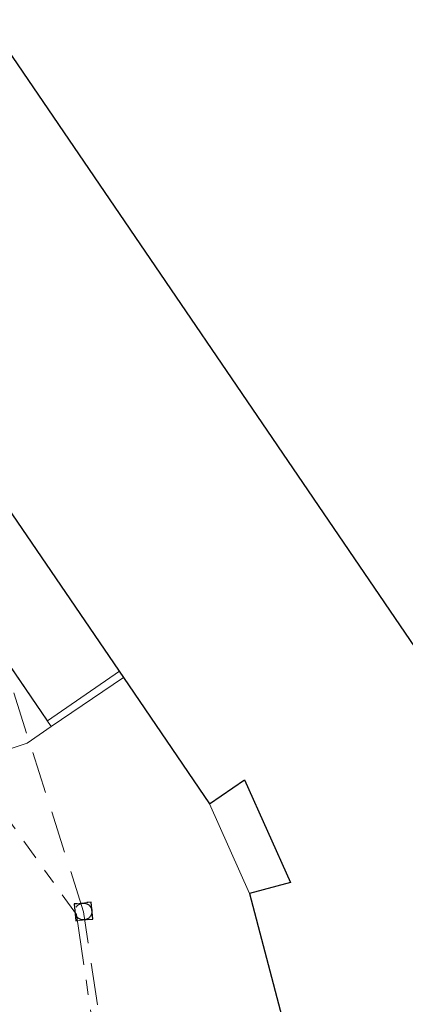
# Model space of a CAD drawing. Header units: metres. Extents: x 174255 to 175175, y 462028 to 462911.
# Tile 17 of 256: x 174355 to 174373, y 462344 to 462390. Entities that reach past the tile are written whole.
import ezdxf

# ---------------------------------------------------------------- set-up
doc = ezdxf.new("R2010")
doc.units = ezdxf.units.M
doc.linetypes.add('RI-DRAINAGE', pattern=[19.2, 6, -1.8, 1.8, -1.8, 2.4, -1.8, 1.8, -1.8])
doc.linetypes.add('RI-HWA', pattern=[7.4, 5, -2.4])
for name, color, linetype, lineweight in [('B-WE-OG-BEBOUWING-G', 8, 'Continuous', 30), ('B-WE-OG-TERREIN_ERF-G', 8, 'Continuous', 20), ('B-WE-OG-WEG_VERHARD_OPEN -G', 8, 'Continuous', 20), ('B-WE-RI-DRAINAGE-G', 8, 'RI-DRAINAGE', 20), ('B-WE-RI-HWA-G', 8, 'RI-HWA', 20), ('B-WE-RI-HWA_RIOOLPUT_INSPECTIEPUT-S', 8, 'RI-HWA', 20), ('B-XX-KG-GRENS_PERCEEL-G', 213, 'Continuous', 20)]:
    doc.layers.add(name, color=color, linetype=linetype, lineweight=lineweight)

# ---------------------------------------------------------------- blocks, each defined once
blk = doc.blocks.new('B-SRI-PUT_VWA-SO')
at = {"flags": 128}
blk.add_lwpolyline([(-2, 2), (2, 2), (2, -2), (-2, -2)], close=True, dxfattribs=at)
at = {"lineweight": -3, "flags": 128}
blk.add_lwpolyline([(2, -2), (2, 2), (-2, 2), (-2, -2)], close=True, dxfattribs=at)
at = {"lineweight": -3}
blk.add_circle((0, 0), 2, dxfattribs=at)

msp = doc.modelspace()

# ---------------------------------------------------------------- linework, layer by layer
at = {"layer": 'B-WE-OG-BEBOUWING-G'}
msp.add_lwpolyline([(174373.908, 462360.323), (174353.398, 462390.384), (174343.301, 462383.474), (174343.6, 462383.037), (174359.846, 462359.256), (174363.921, 462353.291), (174365.58, 462354.426), (174367.757, 462349.56), (174365.813, 462349.049), (174367.344, 462343.227), (174360.674, 462342.193), (174365.051, 462312.578), (174369.326, 462313.007), (174371.595, 462311.083), (174374.36, 462305.151)], dxfattribs=at)
at = {"layer": 'B-WE-OG-TERREIN_ERF-G'}
msp.add_lwpolyline([(174359.846, 462359.256), (174356.433, 462356.938), (174344.368, 462374.586), (174340.14, 462380.771), (174343.6, 462383.037)], dxfattribs=at)
at = {"layer": 'B-WE-OG-WEG_VERHARD_OPEN -G'}
msp.add_lwpolyline([(174353.898, 462355.697), (174355.289, 462356.161), (174356.433, 462356.938)], dxfattribs=at)
at = {"layer": 'B-WE-RI-DRAINAGE-G', "ltscale": 0.4}
msp.add_lwpolyline([(174343.533, 462367.708), (174357.621, 462348.044), (174361.437, 462322.306)], dxfattribs=at)
at = {"layer": 'B-WE-RI-HWA-G', "ltscale": 0.4}
msp.add_line((174365.717, 462296.943), (174357.958, 462348.173), dxfattribs=at)
msp.add_lwpolyline([(174357.958, 462348.173), (174349.1, 462376), (174328.3, 462386.6)], dxfattribs=at)
at = {"layer": 'B-XX-KG-GRENS_PERCEEL-G', "flags": 128}
msp.add_lwpolyline([(174340.173, 462380.737), (174348.235, 462368.969), (174356.257, 462357.22), (174359.656, 462359.561), (174363.921, 462353.291), (174365.813, 462349.049), (174367.344, 462343.227), (174360.082, 462342.101), (174362.381, 462326.487), (174364.436, 462312.513), (174363.311, 462312.403), (174364.664, 462300.846), (174375.341, 462303.578), (174374.964, 462304.993), (174390.369, 462308.934), (174389.377, 462312.81), (174393.886, 462313.769), (174394.289, 462311.038), (174405.67, 462313.135), (174405.598, 462313.526), (174411.462, 462314.609), (174408.298, 462331.77), (174405.106, 462349.073)], dxfattribs=at)

# ---------------------------------------------------------------- block references
at = {"layer": 'B-WE-RI-HWA_RIOOLPUT_INSPECTIEPUT-S', "xscale": 0.1999999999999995, "yscale": 0.1999999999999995, "zscale": 0.1999999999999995, "rotation": 5.739328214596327}
msp.add_blockref('B-SRI-PUT_VWA-SO', (174357.955, 462348.192), dxfattribs=at)

doc.saveas('drawing.dxf')
